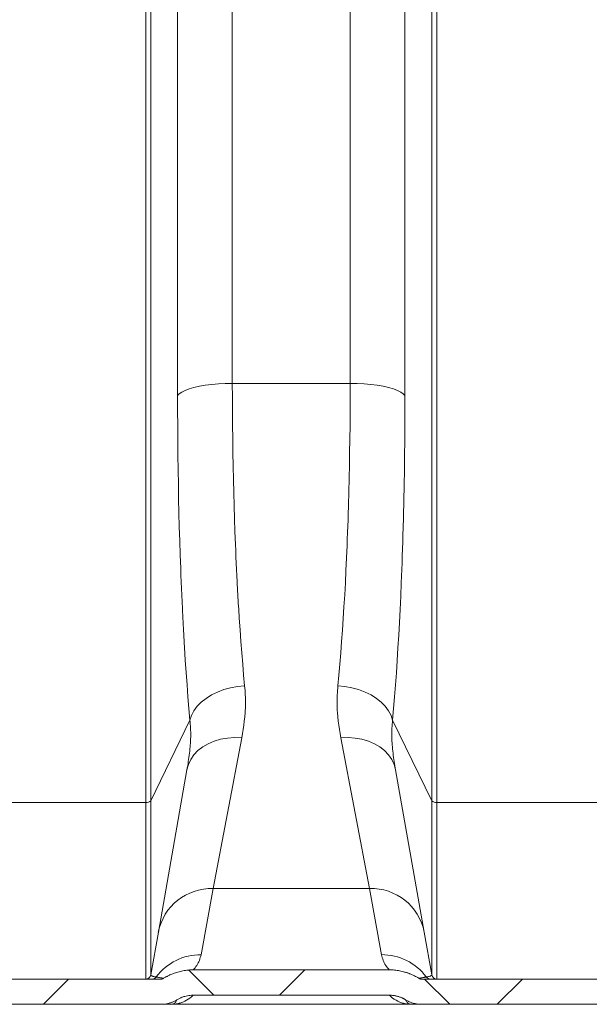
# Model space of a CAD drawing. Extents: x 193 to 943, y 26 to 526.
# Tile 138 of 207: x 365.44 to 371.08, y 88.03 to 97.78. Entities that reach past the tile are written whole.
import ezdxf

# ---------------------------------------------------------------- set-up
doc = ezdxf.new("R2010")
doc.units = 0
doc.layers.get('0').update_dxf_attribs({"lineweight": 25})
doc.layers.add('KG4_HLS_SYA', color=7, linetype='Continuous', lineweight=25)

# ---------------------------------------------------------------- blocks, each defined once
blk = doc.blocks.new('Spline-A069HWBA7N', base_point=(366.8397, 88.029))
at = {"color": 0, "lineweight": -2}
for p, q in [((366.9281, 88.0423), (366.9347, 88.0444)), ((366.9347, 88.0444), (366.9413, 88.0467)), ((366.9413, 88.0467), (366.9479, 88.0491)), ((366.9479, 88.0491), (366.9543, 88.0517)), ((366.9543, 88.0517), (366.9607, 88.0544)), ((366.9607, 88.0544), (366.967, 88.0572)), ((366.967, 88.0572), (366.9733, 88.0603)), ((366.9733, 88.0603), (366.9795, 88.0634)), ((366.9795, 88.0634), (366.9856, 88.0667)), ((366.9856, 88.0667), (366.9916, 88.0702)), ((366.9916, 88.0702), (366.9976, 88.0737)), ((366.8397, 88.029), (366.8536, 88.0293)), ((366.8536, 88.0293), (366.8674, 88.0302)), ((366.8674, 88.0302), (366.881, 88.0318)), ((366.881, 88.0318), (366.8946, 88.034)), ((366.8946, 88.034), (366.9081, 88.0368)), ((366.9081, 88.0368), (366.9215, 88.0403)), ((366.9215, 88.0403), (366.9281, 88.0423))]:
    blk.add_line(p, q, dxfattribs=at)
blk = doc.blocks.new('Spline-A069HWBC7N', base_point=(366.9976, 88.0737))
at = {"color": 0, "lineweight": -2}
for p, q in [((367.0036, 88.0773), (366.9976, 88.0737)), ((367.0096, 88.0808), (367.0036, 88.0773)), ((367.0157, 88.0841), (367.0096, 88.0808)), ((367.0219, 88.0872), (367.0157, 88.0841)), ((367.0282, 88.0903), (367.0219, 88.0872)), ((367.0345, 88.0932), (367.0282, 88.0903)), ((367.041, 88.0959), (367.0345, 88.0932)), ((367.0475, 88.0985), (367.041, 88.0959)), ((367.054, 88.101), (367.0475, 88.0985)), ((367.0607, 88.1033), (367.054, 88.101)), ((367.0674, 88.1054), (367.0607, 88.1033)), ((367.0741, 88.1074), (367.0674, 88.1054)), ((367.0876, 88.1109), (367.0741, 88.1074)), ((367.1012, 88.1138), (367.0876, 88.1109)), ((367.1149, 88.1161), (367.1012, 88.1138)), ((367.1287, 88.1177), (367.1149, 88.1161)), ((367.1426, 88.1186), (367.1287, 88.1177)), ((367.1567, 88.119), (367.1426, 88.1186))]:
    blk.add_line(p, q, dxfattribs=at)
blk = doc.blocks.new('Spline-A069HWBE7N', base_point=(369.1007, 88.0737))
at = {"color": 0, "lineweight": -2}
for p, q in [((369.1078, 88.1189), (369.1007, 88.119)), ((369.1148, 88.1186), (369.1078, 88.1189)), ((369.1218, 88.1182), (369.1148, 88.1186)), ((369.1288, 88.1176), (369.1218, 88.1182)), ((369.1358, 88.1169), (369.1288, 88.1176)), ((369.1427, 88.116), (369.1358, 88.1169)), ((369.1496, 88.115), (369.1427, 88.116)), ((369.1565, 88.1138), (369.1496, 88.115)), ((369.1633, 88.1124), (369.1565, 88.1138)), ((369.1701, 88.1109), (369.1633, 88.1124)), ((369.1768, 88.1092), (369.1701, 88.1109)), ((369.1835, 88.1074), (369.1768, 88.1092)), ((369.1902, 88.1054), (369.1835, 88.1074)), ((369.1968, 88.1033), (369.1902, 88.1054)), ((369.2033, 88.101), (369.1968, 88.1033)), ((369.2098, 88.0986), (369.2033, 88.101)), ((369.2163, 88.096), (369.2098, 88.0986)), ((369.2227, 88.0932), (369.2163, 88.096)), ((369.2259, 88.0918), (369.2227, 88.0932)), ((369.2291, 88.0903), (369.2259, 88.0918)), ((369.2323, 88.0888), (369.2291, 88.0903)), ((369.2354, 88.0873), (369.2323, 88.0888)), ((369.2385, 88.0857), (369.2354, 88.0873)), ((369.2417, 88.0841), (369.2385, 88.0857)), ((369.2447, 88.0825), (369.2417, 88.0841)), ((369.2478, 88.0808), (369.2447, 88.0825)), ((369.2508, 88.0791), (369.2478, 88.0808)), ((369.2538, 88.0773), (369.2508, 88.0791)), ((369.2568, 88.0756), (369.2538, 88.0773)), ((369.2598, 88.0737), (369.2568, 88.0756))]:
    blk.add_line(p, q, dxfattribs=at)
blk = doc.blocks.new('Spline-A069HWBG7N', base_point=(369.2598, 88.029))
at = {"color": 0, "lineweight": -2}
for p, q in [((369.2598, 88.0737), (369.2718, 88.0667)), ((369.2718, 88.0667), (369.2841, 88.0603)), ((369.2841, 88.0603), (369.2965, 88.0544)), ((369.2965, 88.0544), (369.3093, 88.0492)), ((369.3093, 88.0492), (369.3222, 88.0445)), ((369.3222, 88.0445), (369.3354, 88.0404)), ((369.3354, 88.0404), (369.3421, 88.0386)), ((369.3421, 88.0386), (369.3488, 88.037)), ((369.3488, 88.037), (369.3556, 88.0354)), ((369.3556, 88.0354), (369.3625, 88.0341)), ((369.3625, 88.0341), (369.3693, 88.0329)), ((369.3693, 88.0329), (369.3762, 88.0318)), ((369.3762, 88.0318), (369.3831, 88.031)), ((369.3831, 88.031), (369.39, 88.0302)), ((369.39, 88.0302), (369.3969, 88.0297)), ((369.3969, 88.0297), (369.4038, 88.0293)), ((369.4038, 88.0293), (369.4108, 88.029)), ((369.4108, 88.029), (369.4178, 88.029))]:
    blk.add_line(p, q, dxfattribs=at)
blk = doc.blocks.new('Spline-A069HWBI7N', base_point=(369.3914, 88.279))
at = {"color": 0, "lineweight": -2}
for p, q in [((369.3913, 88.2865), (369.3934, 88.2853)), ((369.3934, 88.2853), (369.3954, 88.2842)), ((369.3954, 88.2842), (369.3975, 88.2832)), ((369.3975, 88.2832), (369.3996, 88.2824)), ((369.3996, 88.2824), (369.4018, 88.2816)), ((369.4018, 88.2816), (369.404, 88.2809)), ((369.404, 88.2809), (369.4062, 88.2803)), ((369.4062, 88.2803), (369.4085, 88.2798)), ((369.4085, 88.2798), (369.4108, 88.2794)), ((369.4108, 88.2794), (369.4131, 88.2792)), ((369.4131, 88.2792), (369.4154, 88.279)), ((369.4154, 88.279), (369.4178, 88.279))]:
    blk.add_line(p, q, dxfattribs=at)
blk = doc.blocks.new('Spline-A069HWBK7N', base_point=(369.0986, 88.2865))
at = {"color": 0, "lineweight": -2}
for p, q in [((369.0986, 88.37), (369.1116, 88.3699)), ((369.1116, 88.3699), (369.1245, 88.3694)), ((369.1245, 88.3694), (369.1373, 88.3687)), ((369.1373, 88.3687), (369.1501, 88.3676)), ((369.1501, 88.3676), (369.1629, 88.3663)), ((369.1629, 88.3663), (369.1756, 88.3646)), ((369.1756, 88.3646), (369.1882, 88.3627)), ((369.1882, 88.3627), (369.2008, 88.3605)), ((369.2008, 88.3605), (369.2134, 88.358)), ((369.2134, 88.358), (369.2259, 88.3552)), ((369.2259, 88.3552), (369.2383, 88.3521)), ((369.2383, 88.3521), (369.2507, 88.3487)), ((369.2507, 88.3487), (369.2569, 88.3469)), ((369.2569, 88.3469), (369.2631, 88.345)), ((369.2631, 88.345), (369.2692, 88.3431)), ((369.2692, 88.3431), (369.2754, 88.3411)), ((369.2754, 88.3411), (369.2815, 88.339)), ((369.2815, 88.339), (369.2876, 88.3368)), ((369.2876, 88.3368), (369.2937, 88.3345)), ((369.2937, 88.3345), (369.2997, 88.3322)), ((369.2997, 88.3322), (369.3057, 88.3299)), ((369.3057, 88.3299), (369.3117, 88.3274)), ((369.3117, 88.3274), (369.3176, 88.3249)), ((369.3176, 88.3249), (369.3235, 88.3223)), ((369.3235, 88.3223), (369.3351, 88.317)), ((369.3351, 88.317), (369.3467, 88.3114)), ((369.3467, 88.3114), (369.3581, 88.3056)), ((369.3581, 88.3056), (369.3693, 88.2995)), ((369.3693, 88.2995), (369.3804, 88.2931)), ((369.3804, 88.2931), (369.3913, 88.2865))]:
    blk.add_line(p, q, dxfattribs=at)
blk = doc.blocks.new('Spline-A069HWBM7N', base_point=(366.8661, 88.2865))
at = {"color": 0, "lineweight": -2}
for p, q in [((366.958, 88.3323), (366.9699, 88.3368)), ((366.9699, 88.3368), (366.9819, 88.341)), ((366.9819, 88.341), (366.9941, 88.3449)), ((366.9941, 88.3449), (367.0063, 88.3486)), ((367.0063, 88.3486), (367.0186, 88.352)), ((367.0186, 88.352), (367.031, 88.3551)), ((367.031, 88.3551), (367.0436, 88.3579)), ((367.0436, 88.3579), (367.0562, 88.3604)), ((367.0562, 88.3604), (367.0689, 88.3627)), ((367.0689, 88.3627), (367.0817, 88.3646)), ((367.0817, 88.3646), (367.0946, 88.3663)), ((367.0946, 88.3663), (367.1074, 88.3676)), ((367.1074, 88.3676), (367.1203, 88.3687)), ((367.1203, 88.3687), (367.1331, 88.3694)), ((367.1331, 88.3694), (367.146, 88.3699)), ((367.146, 88.3699), (367.1588, 88.37)), ((366.8661, 88.2865), (366.8716, 88.2899)), ((366.8716, 88.2899), (366.8772, 88.2932)), ((366.8772, 88.2932), (366.8828, 88.2964)), ((366.8828, 88.2964), (366.8884, 88.2996)), ((366.8884, 88.2996), (366.8941, 88.3027)), ((366.8941, 88.3027), (366.8998, 88.3058)), ((366.8998, 88.3058), (366.9055, 88.3088)), ((366.9055, 88.3088), (366.9112, 88.3117)), ((366.9112, 88.3117), (366.917, 88.3145)), ((366.917, 88.3145), (366.9228, 88.3172)), ((366.9228, 88.3172), (366.9286, 88.3199)), ((366.9286, 88.3199), (366.9344, 88.3225)), ((366.9344, 88.3225), (366.9461, 88.3276)), ((366.9461, 88.3276), (366.958, 88.3323))]:
    blk.add_line(p, q, dxfattribs=at)
blk = doc.blocks.new('Spline-A069HWBO7N', base_point=(366.8397, 88.279))
at = {"color": 0, "lineweight": -2}
for p, q in [((366.8397, 88.279), (366.842, 88.279)), ((366.842, 88.279), (366.8443, 88.2792)), ((366.8443, 88.2792), (366.8466, 88.2794)), ((366.8466, 88.2794), (366.8489, 88.2798)), ((366.8489, 88.2798), (366.8511, 88.2803)), ((366.8511, 88.2803), (366.8533, 88.2809)), ((366.8533, 88.2809), (366.8556, 88.2815)), ((366.8556, 88.2815), (366.8577, 88.2823)), ((366.8577, 88.2823), (366.8599, 88.2832)), ((366.8599, 88.2832), (366.862, 88.2842)), ((366.862, 88.2842), (366.8641, 88.2853)), ((366.8641, 88.2853), (366.8661, 88.2865))]:
    blk.add_line(p, q, dxfattribs=at)
blk = doc.blocks.new('Spline-A069HWDO7N', base_point=(369.3162, 88.029))
at = {"color": 0, "lineweight": -2}
for p, q in [((369.3242, 88.029), (369.3162, 88.029)), ((369.3322, 88.029), (369.3242, 88.029)), ((369.3403, 88.029), (369.3322, 88.029)), ((369.3484, 88.029), (369.3403, 88.029)), ((369.3565, 88.029), (369.3484, 88.029)), ((369.3648, 88.029), (369.3565, 88.029)), ((369.3732, 88.029), (369.3648, 88.029)), ((369.3817, 88.029), (369.3732, 88.029)), ((369.3904, 88.029), (369.3817, 88.029)), ((369.3993, 88.029), (369.3904, 88.029)), ((369.4084, 88.029), (369.3993, 88.029)), ((369.4178, 88.029), (369.4084, 88.029))]:
    blk.add_line(p, q, dxfattribs=at)
blk = doc.blocks.new('Spline-A069HWDW7N', base_point=(366.8397, 88.029))
at = {"color": 0, "lineweight": -2}
for p, q in [((366.8397, 88.029), (366.849, 88.029)), ((366.849, 88.029), (366.8581, 88.029)), ((366.8581, 88.029), (366.867, 88.029)), ((366.867, 88.029), (366.8757, 88.029)), ((366.8757, 88.029), (366.8842, 88.029)), ((366.8842, 88.029), (366.8926, 88.029)), ((366.8926, 88.029), (366.9009, 88.029)), ((366.9009, 88.029), (366.9091, 88.029)), ((366.9091, 88.029), (366.9172, 88.029)), ((366.9172, 88.029), (366.9252, 88.029)), ((366.9252, 88.029), (366.9332, 88.029)), ((366.9332, 88.029), (366.9412, 88.029))]:
    blk.add_line(p, q, dxfattribs=at)
blk = doc.blocks.new('Kreis-A069HWG87N', base_point=(369.5187, 88.279))
at = {"color": 0, "lineweight": -2}
blk.add_ellipse((369.5679, 88.329), major_axis=(-0.0492, -0.0087), ratio=1, start_param=0, end_param=1.396263, dxfattribs=at)
blk = doc.blocks.new('Kreis-A069HWGE7N', base_point=(366.6895, 88.279))
at = {"color": 0, "lineweight": -2}
blk.add_ellipse((366.6895, 88.329), major_axis=(0, -0.05), ratio=1, start_param=0, end_param=1.396263, dxfattribs=at)
blk = doc.blocks.new('Spline-A069HXYU7N', base_point=(366.9412, 88.029))
at = {"color": 0, "lineweight": -2}
for p, q in [((367.0374, 88.0446), (367.028, 88.0416)), ((367.0467, 88.0479), (367.0374, 88.0446)), ((367.056, 88.0515), (367.0467, 88.0479)), ((367.0741, 88.0596), (367.056, 88.0515)), ((367.0918, 88.0689), (367.0741, 88.0596)), ((367.109, 88.0796), (367.0918, 88.0689)), ((367.1256, 88.0914), (367.109, 88.0796)), ((367.1415, 88.1046), (367.1256, 88.0914)), ((367.1567, 88.119), (367.1415, 88.1046)), ((366.951, 88.0291), (366.9412, 88.029)), ((366.9607, 88.0296), (366.951, 88.0291)), ((366.9704, 88.0304), (366.9607, 88.0296)), ((366.9801, 88.0315), (366.9704, 88.0304)), ((366.9898, 88.0329), (366.9801, 88.0315)), ((366.9994, 88.0346), (366.9898, 88.0329)), ((367.009, 88.0366), (366.9994, 88.0346)), ((367.0186, 88.039), (367.009, 88.0366)), ((367.028, 88.0416), (367.0186, 88.039))]:
    blk.add_line(p, q, dxfattribs=at)
blk = doc.blocks.new('Spline-A069HXYW7N', base_point=(369.1007, 88.029))
at = {"color": 0, "lineweight": -2}
for p, q in [((369.1007, 88.119), (369.1159, 88.1046)), ((369.1159, 88.1046), (369.1318, 88.0914)), ((369.1318, 88.0914), (369.1484, 88.0796)), ((369.1484, 88.0796), (369.1656, 88.0689)), ((369.1656, 88.0689), (369.1833, 88.0596)), ((369.1833, 88.0596), (369.2015, 88.0515)), ((369.2015, 88.0515), (369.2107, 88.0479)), ((369.2107, 88.0479), (369.22, 88.0446)), ((369.22, 88.0446), (369.2294, 88.0416)), ((369.2294, 88.0416), (369.2389, 88.039)), ((369.2389, 88.039), (369.2484, 88.0366)), ((369.2484, 88.0366), (369.258, 88.0346)), ((369.258, 88.0346), (369.2676, 88.0329)), ((369.2676, 88.0329), (369.2773, 88.0315)), ((369.2773, 88.0315), (369.287, 88.0304)), ((369.287, 88.0304), (369.2967, 88.0296)), ((369.2967, 88.0296), (369.3065, 88.0291)), ((369.3065, 88.0291), (369.3162, 88.029))]:
    blk.add_line(p, q, dxfattribs=at)
blk = doc.blocks.new('Spline-A069HXYY7N', base_point=(369.2598, 88.029))
at = {"color": 0, "lineweight": -2}
for p, q in [((369.2598, 88.0737), (369.2627, 88.0666)), ((369.2627, 88.0666), (369.2661, 88.06)), ((369.2661, 88.06), (369.27, 88.0541)), ((369.27, 88.0541), (369.2742, 88.0488)), ((369.2742, 88.0488), (369.2788, 88.0442)), ((369.2788, 88.0442), (369.2836, 88.0401)), ((369.2836, 88.0401), (369.2887, 88.0367)), ((369.2887, 88.0367), (369.2939, 88.0339)), ((369.2939, 88.0339), (369.2994, 88.0317)), ((369.2994, 88.0317), (369.3049, 88.0302)), ((369.3049, 88.0302), (369.3105, 88.0293)), ((369.3105, 88.0293), (369.3162, 88.029))]:
    blk.add_line(p, q, dxfattribs=at)
blk = doc.blocks.new('Spline-A069HXZ67N', base_point=(366.9412, 88.029))
at = {"color": 0, "lineweight": -2}
for p, q in [((366.9787, 88.0442), (366.9738, 88.0401)), ((366.9832, 88.0488), (366.9787, 88.0442)), ((366.9874, 88.0541), (366.9832, 88.0488)), ((366.9913, 88.06), (366.9874, 88.0541)), ((366.9947, 88.0666), (366.9913, 88.06)), ((366.9976, 88.0737), (366.9947, 88.0666)), ((366.9469, 88.0293), (366.9412, 88.029)), ((366.9525, 88.0302), (366.9469, 88.0293)), ((366.958, 88.0317), (366.9525, 88.0302)), ((366.9635, 88.0339), (366.958, 88.0317)), ((366.9687, 88.0367), (366.9635, 88.0339)), ((366.9738, 88.0401), (366.9687, 88.0367))]:
    blk.add_line(p, q, dxfattribs=at)
blk = doc.blocks.new('Spline-A069HXZG7N', base_point=(369.0208, 88.37))
at = {"color": 0, "lineweight": -2}
for p, q in [((369.0247, 88.5062), (369.0208, 88.5205)), ((369.0288, 88.4919), (369.0247, 88.5062)), ((369.0332, 88.4779), (369.0288, 88.4919)), ((369.0379, 88.4642), (369.0332, 88.4779)), ((369.0431, 88.451), (369.0379, 88.4642)), ((369.049, 88.4384), (369.0431, 88.451)), ((369.056, 88.4258), (369.049, 88.4384)), ((369.0638, 88.4138), (369.056, 88.4258)), ((369.0721, 88.4024), (369.0638, 88.4138)), ((369.0808, 88.3914), (369.0721, 88.4024)), ((369.0898, 88.3806), (369.0808, 88.3914)), ((369.099, 88.37), (369.0898, 88.3806))]:
    blk.add_line(p, q, dxfattribs=at)
blk = doc.blocks.new('Spline-A069HXZI7N', base_point=(367.1588, 88.3704))
at = {"color": 0, "lineweight": -2}
for p, q in [((367.2084, 88.4384), (367.2014, 88.4259)), ((367.2143, 88.451), (367.2084, 88.4384)), ((367.2195, 88.4642), (367.2143, 88.451)), ((367.2243, 88.4779), (367.2195, 88.4642)), ((367.2286, 88.4919), (367.2243, 88.4779)), ((367.2327, 88.5062), (367.2286, 88.4919)), ((367.2367, 88.5205), (367.2327, 88.5062)), ((367.1679, 88.381), (367.1588, 88.3704)), ((367.1768, 88.3917), (367.1679, 88.381)), ((367.1855, 88.4026), (367.1768, 88.3917)), ((367.1938, 88.414), (367.1855, 88.4026)), ((367.2014, 88.4259), (367.1938, 88.414))]:
    blk.add_line(p, q, dxfattribs=at)
blk = doc.blocks.new('Spline-A069HY9A7N', base_point=(366.7929, 88.2865))
at = {"color": 0, "lineweight": -2}
for p, q in [((366.7929, 88.2996), (366.7941, 88.2994)), ((366.7941, 88.2994), (366.7953, 88.2992)), ((366.7953, 88.2992), (366.7965, 88.299)), ((366.7965, 88.299), (366.7978, 88.2988)), ((366.7978, 88.2988), (366.799, 88.2985)), ((366.799, 88.2985), (366.8002, 88.2983)), ((366.8002, 88.2983), (366.8048, 88.2975)), ((366.8048, 88.2975), (366.8094, 88.2967)), ((366.8094, 88.2967), (366.8138, 88.2959)), ((366.8138, 88.2959), (366.818, 88.2951)), ((366.818, 88.2951), (366.8221, 88.2944)), ((366.8221, 88.2944), (366.8261, 88.2936)), ((366.8261, 88.2936), (366.8334, 88.2923)), ((366.8334, 88.2923), (366.8404, 88.2911)), ((366.8404, 88.2911), (366.8471, 88.2899)), ((366.8471, 88.2899), (366.8536, 88.2887)), ((366.8536, 88.2887), (366.8599, 88.2876)), ((366.8599, 88.2876), (366.8661, 88.2865))]:
    blk.add_line(p, q, dxfattribs=at)
blk = doc.blocks.new('Kreis-A069HY9C7N', base_point=(366.7525, 88.279))
at = {"color": 0, "lineweight": -2}
blk.add_ellipse((366.7525, 88.3287), major_axis=(0, -0.0498), ratio=1, start_param=0, end_param=0.945518, dxfattribs=at)
blk = doc.blocks.new('Kreis-A069HY9S7N', base_point=(366.7929, 88.2996))
at = {"color": 0, "lineweight": -2}
blk.add_ellipse((367.2332, 87.9712), major_axis=(0.0034, 0.5493), ratio=1, start_param=0, end_param=0.936247, dxfattribs=at)
blk = doc.blocks.new('Kreis-A069HY9U7N', base_point=(369.4645, 88.279))
at = {"color": 0, "lineweight": -2}
blk.add_ellipse((369.5049, 88.3287), major_axis=(-0.0404, -0.0291), ratio=1, start_param=0, end_param=0.945518, dxfattribs=at)
blk = doc.blocks.new('Spline-A069HY9W7N', base_point=(369.3935, 88.2869))
at = {"color": 0, "lineweight": -2}
for p, q in [((369.3935, 88.2869), (369.3994, 88.2879)), ((369.3994, 88.2879), (369.4054, 88.289)), ((369.4054, 88.289), (369.4115, 88.2901)), ((369.4115, 88.2901), (369.4178, 88.2912)), ((369.4178, 88.2912), (369.4244, 88.2924)), ((369.4244, 88.2924), (369.4313, 88.2936)), ((369.4313, 88.2936), (369.4353, 88.2944)), ((369.4353, 88.2944), (369.4394, 88.2951)), ((369.4394, 88.2951), (369.4437, 88.2959)), ((369.4437, 88.2959), (369.448, 88.2967)), ((369.448, 88.2967), (369.4526, 88.2975)), ((369.4526, 88.2975), (369.4573, 88.2983)), ((369.4573, 88.2983), (369.4585, 88.2985)), ((369.4585, 88.2985), (369.4597, 88.2988)), ((369.4597, 88.2988), (369.4609, 88.299)), ((369.4609, 88.299), (369.4621, 88.2992)), ((369.4621, 88.2992), (369.4633, 88.2994)), ((369.4633, 88.2994), (369.4645, 88.2996))]:
    blk.add_line(p, q, dxfattribs=at)
blk = doc.blocks.new('Kreis-A069HYA07N', base_point=(369.0208, 88.2996))
at = {"color": 0, "lineweight": -2}
blk.add_ellipse((369.0242, 87.9712), major_axis=(0.4404, 0.3284), ratio=1, start_param=0, end_param=0.936247, dxfattribs=at)
blk = doc.blocks.new('Spline-A069HYB27N', base_point=(366.7386, 88.2996))
at = {"color": 0, "lineweight": -2}
for p, q in [((366.7387, 88.3203), (366.7387, 88.3196)), ((366.7387, 88.3196), (366.7387, 88.319)), ((366.7387, 88.319), (366.7388, 88.3183)), ((366.7388, 88.3183), (366.7391, 88.3177)), ((366.7391, 88.3177), (366.7394, 88.317)), ((366.7394, 88.317), (366.7399, 88.3164)), ((366.7399, 88.3164), (366.7404, 88.3157)), ((366.7404, 88.3157), (366.7411, 88.3151)), ((366.7411, 88.3151), (366.7418, 88.3145)), ((366.7418, 88.3145), (366.7426, 88.3139)), ((366.7426, 88.3139), (366.7436, 88.3133)), ((366.7436, 88.3133), (366.7446, 88.3126)), ((366.7446, 88.3126), (366.7463, 88.3117)), ((366.7463, 88.3117), (366.7482, 88.3109)), ((366.7482, 88.3109), (366.7525, 88.3091)), ((366.7525, 88.3091), (366.7576, 88.3074)), ((366.7576, 88.3074), (366.7633, 88.3058)), ((366.7633, 88.3058), (366.7698, 88.3042)), ((366.7698, 88.3042), (366.7769, 88.3026)), ((366.7769, 88.3026), (366.7846, 88.3011)), ((366.7846, 88.3011), (366.7929, 88.2996))]:
    blk.add_line(p, q, dxfattribs=at)
blk = doc.blocks.new('Kreis-A069HYB47N', base_point=(366.8134, 88.7441))
at = {"color": 0, "lineweight": -2}
blk.add_ellipse((367.3379, 88.6408), major_axis=(0.0172, 0.5343), ratio=1, start_param=0, end_param=1.40849, dxfattribs=at)
blk = doc.blocks.new('Spline-A069HYBA7N', base_point=(369.4645, 88.2996))
at = {"color": 0, "lineweight": -2}
for p, q in [((369.4645, 88.2996), (369.4728, 88.3011)), ((369.4728, 88.3011), (369.4806, 88.3026)), ((369.4806, 88.3026), (369.4876, 88.3042)), ((369.4876, 88.3042), (369.4941, 88.3058)), ((369.4941, 88.3058), (369.4999, 88.3074)), ((369.4999, 88.3074), (369.5049, 88.3091)), ((369.5049, 88.3091), (369.5093, 88.3109)), ((369.5093, 88.3109), (369.5128, 88.3126)), ((369.5128, 88.3126), (369.5156, 88.3145)), ((369.5156, 88.3145), (369.5167, 88.3154)), ((369.5167, 88.3154), (369.5175, 88.3164)), ((369.5175, 88.3164), (369.518, 88.317)), ((369.518, 88.317), (369.5183, 88.3177)), ((369.5183, 88.3177), (369.5186, 88.3183)), ((369.5186, 88.3183), (369.5187, 88.319)), ((369.5188, 88.3196), (369.5187, 88.3203)), ((369.5187, 88.319), (369.5188, 88.3196))]:
    blk.add_line(p, q, dxfattribs=at)
blk = doc.blocks.new('Kreis-A069HYBC7N', base_point=(368.9023, 88.7441))
at = {"color": 0, "lineweight": -2}
blk.add_ellipse((368.9213, 88.6431), major_axis=(0.5227, 0.101), ratio=1, start_param=0, end_param=1.4155, dxfattribs=at)
blk = doc.blocks.new('Polylinie-A069HYC87N', base_point=(368.6189, 90.3515))
at = {"color": 0, "lineweight": -2}
for p, q in [((368.6189, 90.6692), (368.6902, 90.6711)), ((368.6902, 90.6711), (368.7603, 90.6659)), ((368.7603, 90.6659), (368.828, 90.6538)), ((368.828, 90.6538), (368.8921, 90.6348)), ((368.8921, 90.6348), (368.9515, 90.6093)), ((368.9515, 90.6093), (369.0052, 90.5778)), ((369.0052, 90.5778), (369.0523, 90.5408)), ((369.0523, 90.5408), (369.092, 90.4989)), ((369.092, 90.4989), (369.1236, 90.4528)), ((369.1236, 90.4528), (369.1466, 90.4034)), ((369.1466, 90.4034), (369.1605, 90.3515))]:
    blk.add_line(p, q, dxfattribs=at)
blk = doc.blocks.new('Spline-A069HYCA7N', base_point=(367.5456, 91.1818))
at = {"color": 0, "lineweight": -2}
for p, q in [((367.5456, 94.1779), (367.5458, 94.0383)), ((367.5458, 94.0383), (367.5465, 93.8999)), ((367.5465, 93.8999), (367.5475, 93.7628)), ((367.5475, 93.7628), (367.549, 93.6269)), ((367.549, 93.6269), (367.5509, 93.4923)), ((367.5509, 93.4923), (367.5533, 93.3588)), ((367.5533, 93.3588), (367.556, 93.2266)), ((367.556, 93.2266), (367.5592, 93.0956)), ((367.5592, 93.0956), (367.5628, 92.9658)), ((367.5628, 92.9658), (367.5668, 92.8373)), ((367.5668, 92.8373), (367.5713, 92.7099)), ((367.5713, 92.7099), (367.5761, 92.5837)), ((367.5761, 92.5837), (367.5787, 92.5211)), ((367.5787, 92.5211), (367.5814, 92.4588)), ((367.5814, 92.4588), (367.5842, 92.3968)), ((367.5842, 92.3968), (367.5871, 92.3351)), ((367.5871, 92.3351), (367.5901, 92.2737)), ((367.5901, 92.2737), (367.5932, 92.2127)), ((367.5932, 92.2127), (367.5948, 92.1822)), ((367.5948, 92.1822), (367.5965, 92.1519)), ((367.5965, 92.1519), (367.5981, 92.1216)), ((367.5981, 92.1216), (367.5998, 92.0914)), ((367.5998, 92.0914), (367.6015, 92.0613)), ((367.6015, 92.0613), (367.6033, 92.0313)), ((367.6033, 92.0313), (367.605, 92.0013)), ((367.605, 92.0013), (367.6068, 91.9715)), ((367.6068, 91.9715), (367.6086, 91.9417)), ((367.6086, 91.9417), (367.6105, 91.9121)), ((367.6105, 91.9121), (367.6124, 91.8826)), ((367.6124, 91.8826), (367.6142, 91.8532)), ((367.6142, 91.8532), (367.6221, 91.7367)), ((367.6221, 91.7367), (367.6303, 91.622)), ((367.6303, 91.622), (367.639, 91.5092)), ((367.639, 91.5092), (367.6481, 91.3982)), ((367.6481, 91.3982), (367.6576, 91.2891)), ((367.6576, 91.2891), (367.6675, 91.1818))]:
    blk.add_line(p, q, dxfattribs=at)
blk = doc.blocks.new('Spline-A069HYCC7N', base_point=(367.6385, 90.6692))
at = {"color": 0, "lineweight": -2}
for p, q in [((367.6675, 91.1818), (367.6695, 91.1593)), ((367.6695, 91.1593), (367.6712, 91.137)), ((367.6712, 91.137), (367.6727, 91.1147)), ((367.6727, 91.1147), (367.6739, 91.0925)), ((367.6739, 91.0925), (367.6748, 91.0704)), ((367.6748, 91.0704), (367.6753, 91.0484)), ((367.6751, 90.983), (367.6744, 90.9614)), ((367.6755, 91.0047), (367.6751, 90.983)), ((367.6753, 91.0484), (367.6756, 91.0265)), ((367.6756, 91.0265), (367.6755, 91.0047)), ((367.6687, 90.876), (367.6643, 90.8338)), ((367.6722, 90.9185), (367.6687, 90.876)), ((367.6735, 90.9399), (367.6722, 90.9185)), ((367.6744, 90.9614), (367.6735, 90.9399)), ((367.6589, 90.792), (367.6528, 90.7507)), ((367.6643, 90.8338), (367.6589, 90.792)), ((367.6459, 90.7097), (367.6385, 90.6692)), ((367.6528, 90.7507), (367.6459, 90.7097))]:
    blk.add_line(p, q, dxfattribs=at)
blk = doc.blocks.new('Spline-A069HYCE7N', base_point=(368.5818, 90.6692))
at = {"color": 0, "lineweight": -2}
for p, q in [((368.5879, 91.1593), (368.5899, 91.1818)), ((368.5821, 91.0482), (368.5826, 91.0702)), ((368.5826, 91.0702), (368.5835, 91.0923)), ((368.5835, 91.0923), (368.5847, 91.1145)), ((368.5847, 91.1145), (368.5862, 91.1369)), ((368.5862, 91.1369), (368.5879, 91.1593)), ((368.5818, 91.0263), (368.5821, 91.0482)), ((368.5819, 91.0045), (368.5818, 91.0263)), ((368.5823, 90.9828), (368.5819, 91.0045)), ((368.583, 90.9612), (368.5823, 90.9828)), ((368.584, 90.9397), (368.583, 90.9612)), ((368.5853, 90.9183), (368.584, 90.9397)), ((368.5887, 90.8758), (368.5853, 90.9183)), ((368.5931, 90.8337), (368.5887, 90.8758)), ((368.5985, 90.792), (368.5931, 90.8337)), ((368.6047, 90.7506), (368.5985, 90.792)), ((368.6115, 90.7097), (368.6047, 90.7506)), ((368.6189, 90.6692), (368.6115, 90.7097))]:
    blk.add_line(p, q, dxfattribs=at)
blk = doc.blocks.new('Spline-A069HYCG7N', base_point=(368.5899, 91.1818))
at = {"color": 0, "lineweight": -2}
for p, q in [((368.7116, 94.0382), (368.7118, 94.1779)), ((368.711, 93.8994), (368.7116, 94.0382)), ((368.7099, 93.7616), (368.711, 93.8994)), ((368.7084, 93.6248), (368.7099, 93.7616)), ((368.7064, 93.489), (368.7084, 93.6248)), ((368.704, 93.3541), (368.7064, 93.489)), ((368.7027, 93.2871), (368.7034, 93.3206)), ((368.7034, 93.3206), (368.704, 93.3541)), ((368.7005, 93.1869), (368.7012, 93.2202)), ((368.7012, 93.2202), (368.702, 93.2536)), ((368.702, 93.2536), (368.7027, 93.2871)), ((368.698, 93.0876), (368.6988, 93.1206)), ((368.6988, 93.1206), (368.6997, 93.1537)), ((368.6997, 93.1537), (368.7005, 93.1869)), ((368.6953, 92.9892), (368.6962, 93.0219)), ((368.6962, 93.0219), (368.6971, 93.0547)), ((368.6971, 93.0547), (368.698, 93.0876)), ((368.6924, 92.8917), (368.6943, 92.9566)), ((368.6943, 92.9566), (368.6953, 92.9892)), ((368.6881, 92.7631), (368.6903, 92.8272)), ((368.6903, 92.8272), (368.6924, 92.8917)), ((368.6858, 92.6994), (368.6881, 92.7631)), ((368.6809, 92.5732), (368.6834, 92.6361)), ((368.6834, 92.6361), (368.6858, 92.6994)), ((368.6756, 92.4485), (368.6809, 92.5732)), ((368.6699, 92.3255), (368.6756, 92.4485)), ((368.6637, 92.204), (368.6699, 92.3255)), ((368.6572, 92.0841), (368.6637, 92.204)), ((368.6503, 91.9658), (368.6572, 92.0841)), ((368.6429, 91.849), (368.6503, 91.9658)), ((368.6351, 91.7338), (368.6429, 91.849)), ((368.6269, 91.6202), (368.6351, 91.7338)), ((368.6183, 91.5082), (368.6269, 91.6202)), ((368.6093, 91.3978), (368.6183, 91.5082)), ((368.5998, 91.289), (368.6093, 91.3978)), ((368.5899, 91.1818), (368.5998, 91.289))]:
    blk.add_line(p, q, dxfattribs=at)
blk = doc.blocks.new('Polylinie-A069HYCS7N', base_point=(367.0969, 90.3515))
at = {"color": 0, "lineweight": -2}
for p, q in [((367.2051, 90.5408), (367.2522, 90.5778)), ((367.2522, 90.5778), (367.3059, 90.6093)), ((367.3059, 90.6093), (367.3654, 90.6348)), ((367.3654, 90.6348), (367.4294, 90.6538)), ((367.4294, 90.6538), (367.4971, 90.6659)), ((367.4971, 90.6659), (367.5672, 90.6711)), ((367.5672, 90.6711), (367.6385, 90.6692)), ((367.1338, 90.4528), (367.1654, 90.4989)), ((367.1654, 90.4989), (367.2051, 90.5408)), ((367.0969, 90.3515), (367.1108, 90.4034)), ((367.1108, 90.4034), (367.1338, 90.4528))]:
    blk.add_line(p, q, dxfattribs=at)
blk = doc.blocks.new('Polylinie-A069HYE67N', base_point=(367.1259, 90.8423))
at = {"color": 0, "lineweight": -2}
for p, q in [((367.4618, 91.1448), (367.5285, 91.163)), ((367.5285, 91.163), (367.5974, 91.1754)), ((367.5974, 91.1754), (367.6675, 91.1818)), ((367.2861, 91.0586), (367.3396, 91.0921)), ((367.3396, 91.0921), (367.3985, 91.121)), ((367.3985, 91.121), (367.4618, 91.1448)), ((367.166, 90.9358), (367.1985, 90.9797)), ((367.1985, 90.9797), (367.2388, 91.0209)), ((367.2388, 91.0209), (367.2861, 91.0586)), ((367.1258, 90.8423), (367.1416, 90.8897)), ((367.1416, 90.8897), (367.166, 90.9358))]:
    blk.add_line(p, q, dxfattribs=at)
blk = doc.blocks.new('Spline-A069HYE87N', base_point=(367.0969, 90.3515))
at = {"color": 0, "lineweight": -2}
for p, q in [((367.1279, 90.8225), (367.1258, 90.8423)), ((367.1296, 90.8027), (367.1279, 90.8225)), ((367.1311, 90.7829), (367.1296, 90.8027)), ((367.1323, 90.763), (367.1311, 90.7829)), ((367.1332, 90.743), (367.1323, 90.763)), ((367.1337, 90.7229), (367.1332, 90.743)), ((367.1336, 90.6721), (367.1338, 90.6823)), ((367.1339, 90.7128), (367.1337, 90.7229)), ((367.1338, 90.6823), (367.1339, 90.6925)), ((367.134, 90.7027), (367.1339, 90.7128)), ((367.1339, 90.6925), (367.134, 90.7027)), ((367.1263, 90.5578), (367.1283, 90.5787)), ((367.1283, 90.5787), (367.13, 90.5996)), ((367.13, 90.5996), (367.1307, 90.61)), ((367.1307, 90.61), (367.1314, 90.6204)), ((367.1314, 90.6204), (367.132, 90.6308)), ((367.132, 90.6308), (367.1325, 90.6411)), ((367.1325, 90.6411), (367.133, 90.6515)), ((367.133, 90.6515), (367.1333, 90.6618)), ((367.1333, 90.6618), (367.1336, 90.6721)), ((367.1163, 90.4743), (367.1191, 90.4951)), ((367.1191, 90.4951), (367.1217, 90.516)), ((367.1217, 90.516), (367.1241, 90.5369)), ((367.1241, 90.5369), (367.1263, 90.5578)), ((367.1004, 90.3717), (367.1038, 90.392)), ((367.1038, 90.392), (367.1071, 90.4124)), ((367.1071, 90.4124), (367.1103, 90.433)), ((367.1103, 90.433), (367.1134, 90.4536)), ((367.1134, 90.4536), (367.1163, 90.4743)), ((367.0969, 90.3515), (367.1004, 90.3717))]:
    blk.add_line(p, q, dxfattribs=at)
blk = doc.blocks.new('Spline-A069HYEE7N', base_point=(369.1235, 90.3515))
at = {"color": 0, "lineweight": -2}
for p, q in [((369.1263, 90.7829), (369.1251, 90.763)), ((369.1278, 90.8027), (369.1263, 90.7829)), ((369.1296, 90.8225), (369.1278, 90.8027)), ((369.1316, 90.8423), (369.1296, 90.8225)), ((369.1237, 90.7229), (369.1235, 90.7128)), ((369.1235, 90.7128), (369.1235, 90.7027)), ((369.1235, 90.7027), (369.1235, 90.6925)), ((369.1235, 90.6925), (369.1236, 90.6823)), ((369.1236, 90.6823), (369.1238, 90.6721)), ((369.1242, 90.743), (369.1237, 90.7229)), ((369.1251, 90.763), (369.1242, 90.743)), ((369.1238, 90.6721), (369.1241, 90.6618)), ((369.1241, 90.6618), (369.1244, 90.6515)), ((369.1244, 90.6515), (369.1249, 90.6411)), ((369.1249, 90.6411), (369.1254, 90.6308)), ((369.1254, 90.6308), (369.126, 90.6204)), ((369.126, 90.6204), (369.1267, 90.61)), ((369.1267, 90.61), (369.1274, 90.5996)), ((369.1274, 90.5996), (369.1292, 90.5787)), ((369.1292, 90.5787), (369.1311, 90.5578)), ((369.1311, 90.5578), (369.1333, 90.5369)), ((369.1333, 90.5369), (369.1357, 90.516)), ((369.1357, 90.516), (369.1383, 90.4951)), ((369.1383, 90.4951), (369.1411, 90.4743)), ((369.1411, 90.4743), (369.144, 90.4536)), ((369.144, 90.4536), (369.1471, 90.433)), ((369.1471, 90.433), (369.1503, 90.4124)), ((369.1503, 90.4124), (369.1536, 90.392)), ((369.1536, 90.392), (369.157, 90.3717)), ((369.157, 90.3717), (369.1605, 90.3515))]:
    blk.add_line(p, q, dxfattribs=at)
blk = doc.blocks.new('Polylinie-A069HYEG7N', base_point=(368.5899, 90.8423))
at = {"color": 0, "lineweight": -2}
for p, q in [((368.5899, 91.1818), (368.66, 91.1754)), ((368.66, 91.1754), (368.729, 91.163)), ((368.729, 91.163), (368.7956, 91.1448)), ((368.7956, 91.1448), (368.8589, 91.121)), ((368.8589, 91.121), (368.9178, 91.0921)), ((368.9178, 91.0921), (368.9713, 91.0586)), ((368.9713, 91.0586), (369.0186, 91.0209)), ((369.0186, 91.0209), (369.0589, 90.9797)), ((369.0589, 90.9797), (369.0915, 90.9358)), ((369.0915, 90.9358), (369.1158, 90.8897)), ((369.1158, 90.8897), (369.1316, 90.8423))]:
    blk.add_line(p, q, dxfattribs=at)
blk = doc.blocks.new('Kreis-A069HYEK7N', base_point=(369.5187, 90.028))
at = {"color": 0, "lineweight": -2}
blk.add_ellipse((369.5596, 90.0893), major_axis=(-0.0409, -0.0458), ratio=1, start_param=0, end_param=0.865789, dxfattribs=at)
blk = doc.blocks.new('Kreis-A069HYEM7N', base_point=(366.6895, 90.0279))
at = {"color": 0, "lineweight": -2}
blk.add_ellipse((366.6978, 90.0893), major_axis=(-0.0084, -0.0608), ratio=1, start_param=0, end_param=0.865789, dxfattribs=at)
blk = doc.blocks.new('Polylinie-A069HYFA7N', base_point=(367.0039, 94.0564))
at = {"color": 0, "lineweight": -2}
for p, q in [((367.0204, 94.0746), (367.0453, 94.092)), ((367.0453, 94.092), (367.0782, 94.1084)), ((367.0782, 94.1084), (367.1187, 94.1236)), ((367.1187, 94.1236), (367.166, 94.1373)), ((367.166, 94.1373), (367.2195, 94.1493)), ((367.2195, 94.1493), (367.2782, 94.1594)), ((367.2782, 94.1594), (367.3412, 94.1674)), ((367.3412, 94.1674), (367.4075, 94.1732)), ((367.4075, 94.1732), (367.476, 94.1767)), ((367.476, 94.1767), (367.5456, 94.1779)), ((367.0039, 94.0564), (367.0204, 94.0746))]:
    blk.add_line(p, q, dxfattribs=at)
blk = doc.blocks.new('Spline-A069HYFC7N', base_point=(367.0039, 90.8423))
at = {"color": 0, "lineweight": -2}
for p, q in [((367.0042, 93.9066), (367.0039, 94.0564)), ((367.0048, 93.7582), (367.0042, 93.9066)), ((367.0059, 93.611), (367.0048, 93.7582)), ((367.0074, 93.4652), (367.0059, 93.611)), ((367.0093, 93.3208), (367.0074, 93.4652)), ((367.0116, 93.1776), (367.0093, 93.3208)), ((367.0144, 93.0357), (367.0116, 93.1776)), ((367.0176, 92.8952), (367.0144, 93.0357)), ((367.0212, 92.7559), (367.0176, 92.8952)), ((367.0252, 92.618), (367.0212, 92.7559)), ((367.0296, 92.4814), (367.0252, 92.618)), ((367.0345, 92.346), (367.0296, 92.4814)), ((367.037, 92.2789), (367.0345, 92.346)), ((367.0397, 92.212), (367.037, 92.2789)), ((367.0425, 92.1455), (367.0397, 92.212)), ((367.0454, 92.0793), (367.0425, 92.1455)), ((367.0485, 92.0135), (367.0454, 92.0793)), ((367.0516, 91.9479), (367.0485, 92.0135)), ((367.0532, 91.9153), (367.0516, 91.9479)), ((367.0548, 91.8828), (367.0532, 91.9153)), ((367.0565, 91.8503), (367.0548, 91.8828)), ((367.0582, 91.8179), (367.0565, 91.8503)), ((367.0599, 91.7856), (367.0582, 91.8179)), ((367.0616, 91.7534), (367.0599, 91.7856)), ((367.0625, 91.7373), (367.0616, 91.7534)), ((367.0634, 91.7213), (367.0625, 91.7373)), ((367.0643, 91.7052), (367.0634, 91.7213)), ((367.0652, 91.6892), (367.0643, 91.7052)), ((367.0661, 91.6733), (367.0652, 91.6892)), ((367.067, 91.6573), (367.0661, 91.6733)), ((367.0679, 91.6414), (367.067, 91.6573)), ((367.0688, 91.6255), (367.0679, 91.6414)), ((367.0698, 91.6097), (367.0688, 91.6255)), ((367.0707, 91.5939), (367.0698, 91.6097)), ((367.0717, 91.5781), (367.0707, 91.5939)), ((367.0726, 91.5623), (367.0717, 91.5781)), ((367.0804, 91.4374), (367.0726, 91.5623)), ((367.0887, 91.3144), (367.0804, 91.4374)), ((367.0974, 91.1934), (367.0887, 91.3144)), ((367.1064, 91.0744), (367.0974, 91.1934)), ((367.1159, 90.9573), (367.1064, 91.0744)), ((367.1258, 90.8423), (367.1159, 90.9573))]:
    blk.add_line(p, q, dxfattribs=at)
blk = doc.blocks.new('Spline-A069HYFE7N', base_point=(369.1316, 90.8423))
at = {"color": 0, "lineweight": -2}
for p, q in [((369.2535, 94.0564), (369.2533, 93.9065)), ((369.2533, 93.9065), (369.2526, 93.7576)), ((369.2526, 93.7576), (369.2515, 93.6097)), ((369.2515, 93.6097), (369.25, 93.463)), ((369.25, 93.463), (369.2481, 93.3172)), ((369.2481, 93.3172), (369.2457, 93.1725)), ((369.2447, 93.1185), (369.2443, 93.1006)), ((369.245, 93.1365), (369.2447, 93.1185)), ((369.2454, 93.1545), (369.245, 93.1365)), ((369.2457, 93.1725), (369.2454, 93.1545)), ((369.2429, 93.0289), (369.2425, 93.011)), ((369.2433, 93.0468), (369.2429, 93.0289)), ((369.2436, 93.0647), (369.2433, 93.0468)), ((369.244, 93.0826), (369.2436, 93.0647)), ((369.2443, 93.1006), (369.244, 93.0826)), ((369.2405, 92.922), (369.2396, 92.8866)), ((369.2413, 92.9575), (369.2405, 92.922)), ((369.2417, 92.9753), (369.2413, 92.9575)), ((369.2421, 92.9932), (369.2417, 92.9753)), ((369.2425, 93.011), (369.2421, 92.9932)), ((369.2388, 92.8513), (369.2379, 92.8161)), ((369.2396, 92.8866), (369.2388, 92.8513)), ((369.236, 92.746), (369.234, 92.6764)), ((369.2369, 92.781), (369.236, 92.746)), ((369.2379, 92.8161), (369.2369, 92.781)), ((369.234, 92.6764), (369.2319, 92.6072)), ((369.2297, 92.5384), (369.2274, 92.4701)), ((369.2319, 92.6072), (369.2297, 92.5384)), ((369.2274, 92.4701), (369.225, 92.4021)), ((369.2225, 92.3347), (369.2172, 92.201)), ((369.225, 92.4021), (369.2225, 92.3347)), ((369.2172, 92.201), (369.2115, 92.069)), ((369.2115, 92.069), (369.2054, 91.9386)), ((369.2054, 91.9386), (369.1988, 91.81)), ((369.1988, 91.81), (369.1919, 91.6831)), ((369.1919, 91.6831), (369.1845, 91.5579)), ((369.1845, 91.5579), (369.1768, 91.4343)), ((369.1768, 91.4343), (369.1686, 91.3125)), ((369.1686, 91.3125), (369.16, 91.1923)), ((369.16, 91.1923), (369.1509, 91.0739)), ((369.1509, 91.0739), (369.1415, 90.9572)), ((369.1415, 90.9572), (369.1316, 90.8423))]:
    blk.add_line(p, q, dxfattribs=at)
blk = doc.blocks.new('Polylinie-A069HYFG7N', base_point=(368.7118, 94.0564))
at = {"color": 0, "lineweight": -2}
for p, q in [((368.7118, 94.1779), (368.7815, 94.1767)), ((368.7815, 94.1767), (368.85, 94.1732)), ((368.85, 94.1732), (368.9162, 94.1674)), ((368.9162, 94.1674), (368.9792, 94.1594)), ((368.9792, 94.1594), (369.0379, 94.1493)), ((369.0379, 94.1493), (369.0914, 94.1373)), ((369.0914, 94.1373), (369.1387, 94.1236)), ((369.1387, 94.1236), (369.1792, 94.1084)), ((369.1792, 94.1084), (369.2121, 94.092)), ((369.2121, 94.092), (369.237, 94.0746)), ((369.237, 94.0746), (369.2535, 94.0564))]:
    blk.add_line(p, q, dxfattribs=at)
blk = doc.blocks.new('DWG-Schraffur-A069I1727N')
at = {"color": 0, "lineweight": -2}
for p, q in [((367.3631, 88.119), (367.1139, 88.3682)), ((368.0109, 88.119), (368.262, 88.37)), ((365.6758, 88.029), (365.9258, 88.279)), ((369.6982, 88.029), (369.4482, 88.279)), ((370.1659, 88.029), (370.4159, 88.279))]:
    blk.add_line(p, q, dxfattribs=at)

msp = doc.modelspace()

# ---------------------------------------------------------------- linework, layer by layer
at = {"layer": 'KG4_HLS_SYA', "color": 8, "linetype": 'Continuous', "lineweight": 9, "ltscale": 0.13, "true_color": 0x808080}
for p, q in [((366.6895, 90.0285), (366.6895, 115.9449)), ((366.7387, 115.9313), (366.7387, 90.0435)), ((369.5187, 90.0435), (369.5187, 115.9313)), ((369.5679, 115.9449), (369.5679, 90.0285)), ((369.2535, 115.4377), (369.2535, 94.0564)), ((367.5456, 115.2885), (367.5456, 94.1779)), ((368.7118, 94.1779), (368.7118, 115.2885)), ((367.0039, 94.0564), (367.0039, 98.1569)), ((367.5456, 94.1779), (368.7118, 94.1779)), ((367.1258, 90.8423), (366.7387, 90.0435)), ((369.5187, 90.0435), (369.1316, 90.8423)), ((367.6385, 90.6692), (367.3551, 89.1751)), ((368.9023, 89.1751), (368.6189, 90.6692)), ((366.8135, 88.7441), (367.0969, 90.3515)), ((369.1605, 90.3515), (369.444, 88.7441)), ((366.6895, 90.0285), (363.4429, 90.0285)), ((366.6895, 88.279), (366.6895, 90.0285)), ((366.7387, 90.0435), (366.7387, 88.3203)), ((369.5187, 88.3203), (369.5187, 90.0435)), ((369.5679, 90.0285), (369.5679, 88.279)), ((371.1912, 90.0285), (369.5679, 90.0285)), ((367.3551, 89.1751), (367.2367, 88.5205)), ((368.9023, 89.1751), (367.3551, 89.1751)), ((369.0208, 88.5205), (368.9023, 89.1751)), ((366.7387, 88.3203), (366.8135, 88.7441)), ((369.444, 88.7441), (369.5187, 88.3203)), ((369.0986, 88.37), (367.1588, 88.37)), ((366.8397, 88.279), (363.2928, 88.279)), ((371.1912, 88.279), (369.4178, 88.279))]:
    msp.add_line(p, q, dxfattribs=at)
at = {"layer": 'KG4_HLS_SYA', "color": 7, "linetype": 'Continuous', "lineweight": 9, "ltscale": 0.13}
for p, q in [((369.1007, 88.119), (367.1567, 88.119)), ((366.8397, 88.029), (363.2928, 88.029)), ((369.3162, 88.029), (366.9412, 88.029)), ((371.1912, 88.029), (369.4178, 88.029))]:
    msp.add_line(p, q, dxfattribs=at)

# ---------------------------------------------------------------- block references
at = {"layer": 'KG4_HLS_SYA', "color": 8, "linetype": 'Continuous', "lineweight": 9, "ltscale": 0.13, "true_color": 0x808080}
for name, p in [('DWG-Schraffur-A069I1727N', (0, 0)), ('Polylinie-A069HYFA7N', (367.0039, 94.0564)), ('Spline-A069HYCA7N', (367.5456, 91.1818)), ('Spline-A069HYCG7N', (368.5899, 91.1818)), ('Polylinie-A069HYFG7N', (368.7118, 94.0564)), ('Spline-A069HYFC7N', (367.0039, 90.8423)), ('Spline-A069HYFE7N', (369.1316, 90.8423)), ('Polylinie-A069HYE67N', (367.1259, 90.8423)), ('Spline-A069HYCC7N', (367.6385, 90.6692)), ('Spline-A069HYCE7N', (368.5818, 90.6692)), ('Polylinie-A069HYEG7N', (368.5899, 90.8423)), ('Spline-A069HYE87N', (367.0969, 90.3515)), ('Spline-A069HYEE7N', (369.1235, 90.3515)), ('Polylinie-A069HYCS7N', (367.0969, 90.3515)), ('Polylinie-A069HYC87N', (368.6189, 90.3515)), ('Kreis-A069HYEM7N', (366.6895, 90.0279)), ('Kreis-A069HYEK7N', (369.5187, 90.028)), ('Kreis-A069HYB47N', (366.8134, 88.7441)), ('Kreis-A069HYBC7N', (368.9023, 88.7441)), ('Kreis-A069HY9S7N', (366.7929, 88.2996)), ('Spline-A069HXZI7N', (367.1588, 88.3704)), ('Kreis-A069HYA07N', (369.0208, 88.2996)), ('Spline-A069HXZG7N', (369.0208, 88.37)), ('Spline-A069HWBM7N', (366.8661, 88.2865)), ('Spline-A069HWBK7N', (369.0986, 88.2865)), ('Kreis-A069HWGE7N', (366.6895, 88.279)), ('Spline-A069HYB27N', (366.7386, 88.2996)), ('Kreis-A069HY9C7N', (366.7525, 88.279)), ('Spline-A069HY9A7N', (366.7929, 88.2865)), ('Spline-A069HWBO7N', (366.8397, 88.279)), ('Spline-A069HWBI7N', (369.3914, 88.279)), ('Spline-A069HY9W7N', (369.3935, 88.2869)), ('Spline-A069HYBA7N', (369.4645, 88.2996)), ('Kreis-A069HY9U7N', (369.4645, 88.279)), ('Kreis-A069HWG87N', (369.5187, 88.279)), ('Spline-A069HXYU7N', (366.9412, 88.029)), ('Spline-A069HXZ67N', (366.9412, 88.029)), ('Spline-A069HXYW7N', (369.1007, 88.029)), ('Spline-A069HXYY7N', (369.2598, 88.029))]:
    msp.add_blockref(name, p, dxfattribs=at)
at = {"layer": 'KG4_HLS_SYA', "color": 7, "linetype": 'Continuous', "lineweight": 9, "ltscale": 0.13}
for name, p in [('Spline-A069HWBA7N', (366.8397, 88.029)), ('Spline-A069HWBC7N', (366.9976, 88.0737)), ('Spline-A069HWBE7N', (369.1007, 88.0737)), ('Spline-A069HWBG7N', (369.2598, 88.029)), ('Spline-A069HWDW7N', (366.8397, 88.029)), ('Spline-A069HWDO7N', (369.3162, 88.029))]:
    msp.add_blockref(name, p, dxfattribs=at)

doc.saveas('drawing.dxf')
